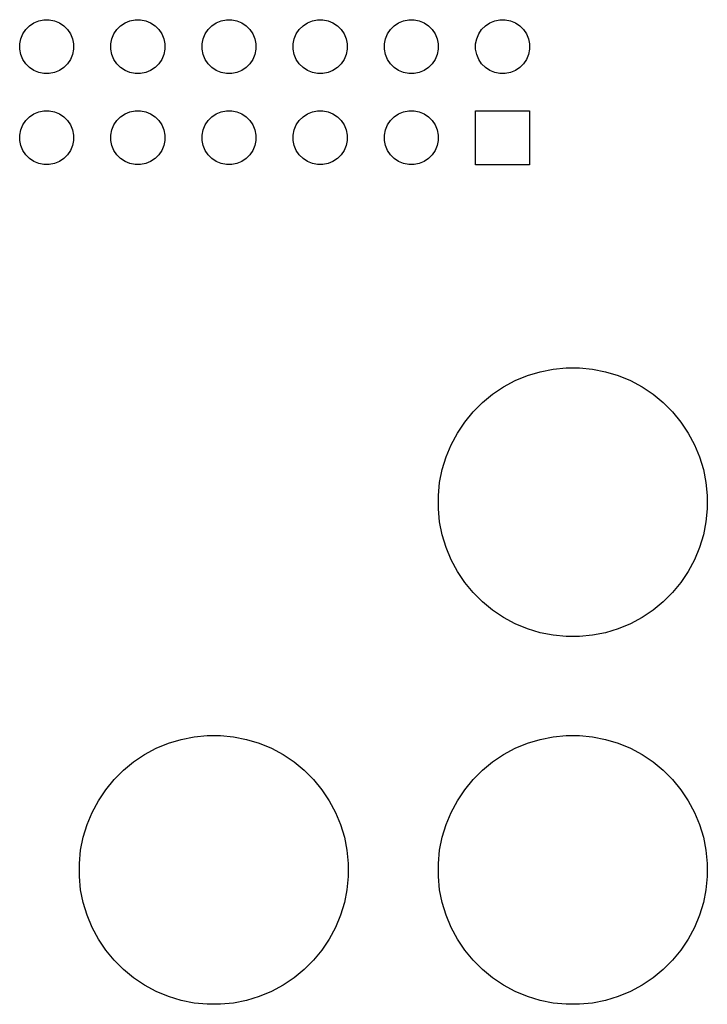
# Model space of a CAD drawing. Header units: millimetres. Extents: x 15 to 175, y 4 to 118.
# Tile 10 of 17: x 156 to 175, y 4 to 31. Entities that reach past the tile are written whole.
import ezdxf

# ---------------------------------------------------------------- set-up
doc = ezdxf.new("R2010")
doc.units = ezdxf.units.MM
doc.layers.add('B.Cu', color=153, linetype='CONTINUOUS', true_color=0x4d7fc4)

msp = doc.modelspace()

# ---------------------------------------------------------------- linework, layer by layer
at = {"layer": 'B.Cu', "linetype": 'CONTINUOUS'}
for p, q in [((156.303758, 31.007036), (156.448728, 31.035872)), ((156.448728, 31.035872), (156.596538, 31.035872)), ((156.596538, 31.035872), (156.741508, 31.007036)), ((158.843758, 31.007036), (158.988728, 31.035872)), ((158.988728, 31.035872), (159.136538, 31.035872)), ((159.136538, 31.035872), (159.281508, 31.007036)), ((161.383758, 31.007036), (161.528728, 31.035872)), ((161.528728, 31.035872), (161.676538, 31.035872)), ((161.676538, 31.035872), (161.821508, 31.007036)), ((163.923758, 31.007036), (164.068728, 31.035872)), ((164.068728, 31.035872), (164.216538, 31.035872)), ((164.216538, 31.035872), (164.361508, 31.007036)), ((166.463758, 31.007036), (166.608728, 31.035872)), ((166.608728, 31.035872), (166.756538, 31.035872)), ((166.756538, 31.035872), (166.901508, 31.007036)), ((169.003758, 31.007036), (169.148728, 31.035872)), ((169.148728, 31.035872), (169.296538, 31.035872)), ((169.296538, 31.035872), (169.441508, 31.007036)), ((155.857664, 30.640936), (155.939783, 30.763836)), ((155.939783, 30.763836), (156.0443, 30.868353)), ((156.0443, 30.868353), (156.1672, 30.950472)), ((156.1672, 30.950472), (156.303758, 31.007036)), ((156.741508, 31.007036), (156.878066, 30.950472)), ((156.878066, 30.950472), (157.000966, 30.868353)), ((157.000966, 30.868353), (157.105483, 30.763836)), ((157.105483, 30.763836), (157.187602, 30.640936)), ((158.397664, 30.640936), (158.479783, 30.763836)), ((158.479783, 30.763836), (158.5843, 30.868353)), ((158.5843, 30.868353), (158.7072, 30.950472)), ((158.7072, 30.950472), (158.843758, 31.007036)), ((159.281508, 31.007036), (159.418066, 30.950472)), ((159.418066, 30.950472), (159.540966, 30.868353)), ((159.540966, 30.868353), (159.645483, 30.763836)), ((159.645483, 30.763836), (159.727602, 30.640936)), ((160.937664, 30.640936), (161.019783, 30.763836)), ((161.019783, 30.763836), (161.1243, 30.868353)), ((161.1243, 30.868353), (161.2472, 30.950472)), ((161.2472, 30.950472), (161.383758, 31.007036)), ((161.821508, 31.007036), (161.958066, 30.950472)), ((161.958066, 30.950472), (162.080966, 30.868353)), ((162.080966, 30.868353), (162.185483, 30.763836)), ((162.185483, 30.763836), (162.267602, 30.640936)), ((163.477664, 30.640936), (163.559783, 30.763836)), ((163.559783, 30.763836), (163.6643, 30.868353)), ((163.6643, 30.868353), (163.7872, 30.950472)), ((163.7872, 30.950472), (163.923758, 31.007036)), ((164.361508, 31.007036), (164.498066, 30.950472)), ((164.498066, 30.950472), (164.620966, 30.868353)), ((164.620966, 30.868353), (164.725483, 30.763836)), ((164.725483, 30.763836), (164.807602, 30.640936)), ((166.017664, 30.640936), (166.099783, 30.763836)), ((166.099783, 30.763836), (166.2043, 30.868353)), ((166.2043, 30.868353), (166.3272, 30.950472)), ((166.3272, 30.950472), (166.463758, 31.007036)), ((166.901508, 31.007036), (167.038066, 30.950472)), ((167.038066, 30.950472), (167.160966, 30.868353)), ((167.160966, 30.868353), (167.265483, 30.763836)), ((167.265483, 30.763836), (167.347602, 30.640936)), ((168.557664, 30.640936), (168.639783, 30.763836)), ((168.639783, 30.763836), (168.7443, 30.868353)), ((168.7443, 30.868353), (168.8672, 30.950472)), ((168.8672, 30.950472), (169.003758, 31.007036)), ((169.441508, 31.007036), (169.578066, 30.950472)), ((169.578066, 30.950472), (169.700966, 30.868353)), ((169.700966, 30.868353), (169.805483, 30.763836)), ((169.805483, 30.763836), (169.887602, 30.640936)), ((155.772264, 30.359408), (155.8011, 30.504378)), ((155.8011, 30.504378), (155.857664, 30.640936)), ((157.187602, 30.640936), (157.244166, 30.504378)), ((157.244166, 30.504378), (157.273002, 30.359408)), ((158.312264, 30.359408), (158.3411, 30.504378)), ((158.3411, 30.504378), (158.397664, 30.640936)), ((159.727602, 30.640936), (159.784166, 30.504378)), ((159.784166, 30.504378), (159.813002, 30.359408)), ((160.852264, 30.359408), (160.8811, 30.504378)), ((160.8811, 30.504378), (160.937664, 30.640936)), ((162.267602, 30.640936), (162.324166, 30.504378)), ((162.324166, 30.504378), (162.353002, 30.359408)), ((163.392264, 30.359408), (163.4211, 30.504378)), ((163.4211, 30.504378), (163.477664, 30.640936)), ((164.807602, 30.640936), (164.864166, 30.504378)), ((164.864166, 30.504378), (164.893002, 30.359408)), ((165.932264, 30.359408), (165.9611, 30.504378)), ((165.9611, 30.504378), (166.017664, 30.640936)), ((167.347602, 30.640936), (167.404166, 30.504378)), ((167.404166, 30.504378), (167.433002, 30.359408)), ((168.472264, 30.359408), (168.5011, 30.504378)), ((168.5011, 30.504378), (168.557664, 30.640936)), ((169.887602, 30.640936), (169.944166, 30.504378)), ((169.944166, 30.504378), (169.973002, 30.359408)), ((155.772264, 30.211598), (155.772264, 30.359408)), ((155.8011, 30.066628), (155.772264, 30.211598)), ((157.273002, 30.211598), (157.244166, 30.066628)), ((157.273002, 30.359408), (157.273002, 30.211598)), ((158.312264, 30.211598), (158.312264, 30.359408)), ((158.3411, 30.066628), (158.312264, 30.211598)), ((159.813002, 30.211598), (159.784166, 30.066628)), ((159.813002, 30.359408), (159.813002, 30.211598)), ((160.852264, 30.211598), (160.852264, 30.359408)), ((160.8811, 30.066628), (160.852264, 30.211598)), ((162.353002, 30.211598), (162.324166, 30.066628)), ((162.353002, 30.359408), (162.353002, 30.211598)), ((163.392264, 30.211598), (163.392264, 30.359408)), ((163.4211, 30.066628), (163.392264, 30.211598)), ((164.893002, 30.211598), (164.864166, 30.066628)), ((164.893002, 30.359408), (164.893002, 30.211598)), ((165.932264, 30.211598), (165.932264, 30.359408)), ((165.9611, 30.066628), (165.932264, 30.211598)), ((167.433002, 30.211598), (167.404166, 30.066628)), ((167.433002, 30.359408), (167.433002, 30.211598)), ((168.472264, 30.211598), (168.472264, 30.359408)), ((168.5011, 30.066628), (168.472264, 30.211598)), ((169.973002, 30.211598), (169.944166, 30.066628)), ((169.973002, 30.359408), (169.973002, 30.211598)), ((155.857664, 29.93007), (155.8011, 30.066628)), ((155.939783, 29.80717), (155.857664, 29.93007)), ((157.187602, 29.93007), (157.105483, 29.80717)), ((157.244166, 30.066628), (157.187602, 29.93007)), ((158.397664, 29.93007), (158.3411, 30.066628)), ((158.479783, 29.80717), (158.397664, 29.93007)), ((159.727602, 29.93007), (159.645483, 29.80717)), ((159.784166, 30.066628), (159.727602, 29.93007)), ((160.937664, 29.93007), (160.8811, 30.066628)), ((161.019783, 29.80717), (160.937664, 29.93007)), ((162.267602, 29.93007), (162.185483, 29.80717)), ((162.324166, 30.066628), (162.267602, 29.93007)), ((163.477664, 29.93007), (163.4211, 30.066628)), ((163.559783, 29.80717), (163.477664, 29.93007)), ((164.807602, 29.93007), (164.725483, 29.80717)), ((164.864166, 30.066628), (164.807602, 29.93007)), ((166.017664, 29.93007), (165.9611, 30.066628)), ((166.099783, 29.80717), (166.017664, 29.93007)), ((167.347602, 29.93007), (167.265483, 29.80717)), ((167.404166, 30.066628), (167.347602, 29.93007)), ((168.557664, 29.93007), (168.5011, 30.066628)), ((168.639783, 29.80717), (168.557664, 29.93007)), ((169.887602, 29.93007), (169.805483, 29.80717)), ((169.944166, 30.066628), (169.887602, 29.93007)), ((156.0443, 29.702653), (155.939783, 29.80717)), ((156.1672, 29.620534), (156.0443, 29.702653)), ((157.000966, 29.702653), (156.878066, 29.620534)), ((157.105483, 29.80717), (157.000966, 29.702653)), ((158.5843, 29.702653), (158.479783, 29.80717)), ((158.7072, 29.620534), (158.5843, 29.702653)), ((159.540966, 29.702653), (159.418066, 29.620534)), ((159.645483, 29.80717), (159.540966, 29.702653)), ((161.1243, 29.702653), (161.019783, 29.80717)), ((161.2472, 29.620534), (161.1243, 29.702653)), ((162.080966, 29.702653), (161.958066, 29.620534)), ((162.185483, 29.80717), (162.080966, 29.702653)), ((163.6643, 29.702653), (163.559783, 29.80717)), ((163.7872, 29.620534), (163.6643, 29.702653)), ((164.620966, 29.702653), (164.498066, 29.620534)), ((164.725483, 29.80717), (164.620966, 29.702653)), ((166.2043, 29.702653), (166.099783, 29.80717)), ((166.3272, 29.620534), (166.2043, 29.702653)), ((167.160966, 29.702653), (167.038066, 29.620534)), ((167.265483, 29.80717), (167.160966, 29.702653)), ((168.7443, 29.702653), (168.639783, 29.80717)), ((168.8672, 29.620534), (168.7443, 29.702653)), ((169.700966, 29.702653), (169.578066, 29.620534)), ((169.805483, 29.80717), (169.700966, 29.702653)), ((156.303758, 29.56397), (156.1672, 29.620534)), ((156.448728, 29.535134), (156.303758, 29.56397)), ((156.596538, 29.535134), (156.448728, 29.535134)), ((156.741508, 29.56397), (156.596538, 29.535134)), ((156.878066, 29.620534), (156.741508, 29.56397)), ((158.843758, 29.56397), (158.7072, 29.620534)), ((158.988728, 29.535134), (158.843758, 29.56397)), ((159.136538, 29.535134), (158.988728, 29.535134)), ((159.281508, 29.56397), (159.136538, 29.535134)), ((159.418066, 29.620534), (159.281508, 29.56397)), ((161.383758, 29.56397), (161.2472, 29.620534)), ((161.528728, 29.535134), (161.383758, 29.56397)), ((161.676538, 29.535134), (161.528728, 29.535134)), ((161.821508, 29.56397), (161.676538, 29.535134)), ((161.958066, 29.620534), (161.821508, 29.56397)), ((163.923758, 29.56397), (163.7872, 29.620534)), ((164.068728, 29.535134), (163.923758, 29.56397)), ((164.216538, 29.535134), (164.068728, 29.535134)), ((164.361508, 29.56397), (164.216538, 29.535134)), ((164.498066, 29.620534), (164.361508, 29.56397)), ((166.463758, 29.56397), (166.3272, 29.620534)), ((166.608728, 29.535134), (166.463758, 29.56397)), ((166.756538, 29.535134), (166.608728, 29.535134)), ((166.901508, 29.56397), (166.756538, 29.535134)), ((167.038066, 29.620534), (166.901508, 29.56397)), ((169.003758, 29.56397), (168.8672, 29.620534)), ((169.148728, 29.535134), (169.003758, 29.56397)), ((169.296538, 29.535134), (169.148728, 29.535134)), ((169.441508, 29.56397), (169.296538, 29.535134)), ((169.578066, 29.620534), (169.441508, 29.56397)), ((155.939783, 28.223836), (156.0443, 28.328353)), ((156.0443, 28.328353), (156.1672, 28.410472)), ((156.1672, 28.410472), (156.303758, 28.467036)), ((156.303758, 28.467036), (156.448728, 28.495872)), ((156.448728, 28.495872), (156.596538, 28.495872)), ((156.596538, 28.495872), (156.741508, 28.467036)), ((156.741508, 28.467036), (156.878066, 28.410472)), ((156.878066, 28.410472), (157.000966, 28.328353)), ((157.000966, 28.328353), (157.105483, 28.223836)), ((158.479783, 28.223836), (158.5843, 28.328353)), ((158.5843, 28.328353), (158.7072, 28.410472)), ((158.7072, 28.410472), (158.843758, 28.467036)), ((158.843758, 28.467036), (158.988728, 28.495872)), ((158.988728, 28.495872), (159.136538, 28.495872)), ((159.136538, 28.495872), (159.281508, 28.467036)), ((159.281508, 28.467036), (159.418066, 28.410472)), ((159.418066, 28.410472), (159.540966, 28.328353)), ((159.540966, 28.328353), (159.645483, 28.223836)), ((161.019783, 28.223836), (161.1243, 28.328353)), ((161.1243, 28.328353), (161.2472, 28.410472)), ((161.2472, 28.410472), (161.383758, 28.467036)), ((161.383758, 28.467036), (161.528728, 28.495872)), ((161.528728, 28.495872), (161.676538, 28.495872)), ((161.676538, 28.495872), (161.821508, 28.467036)), ((161.821508, 28.467036), (161.958066, 28.410472)), ((161.958066, 28.410472), (162.080966, 28.328353)), ((162.080966, 28.328353), (162.185483, 28.223836)), ((163.559783, 28.223836), (163.6643, 28.328353)), ((163.6643, 28.328353), (163.7872, 28.410472)), ((163.7872, 28.410472), (163.923758, 28.467036)), ((163.923758, 28.467036), (164.068728, 28.495872)), ((164.068728, 28.495872), (164.216538, 28.495872)), ((164.216538, 28.495872), (164.361508, 28.467036)), ((164.361508, 28.467036), (164.498066, 28.410472)), ((164.498066, 28.410472), (164.620966, 28.328353)), ((164.620966, 28.328353), (164.725483, 28.223836)), ((166.099783, 28.223836), (166.2043, 28.328353)), ((166.2043, 28.328353), (166.3272, 28.410472)), ((166.3272, 28.410472), (166.463758, 28.467036)), ((166.463758, 28.467036), (166.608728, 28.495872)), ((166.608728, 28.495872), (166.756538, 28.495872)), ((166.756538, 28.495872), (166.901508, 28.467036)), ((166.901508, 28.467036), (167.038066, 28.410472)), ((167.038066, 28.410472), (167.160966, 28.328353)), ((167.160966, 28.328353), (167.265483, 28.223836)), ((168.468633, 26.991503), (168.468633, 28.499503)), ((168.468633, 28.499503), (169.976633, 28.499503)), ((169.976633, 28.499503), (169.976633, 26.991503)), ((155.8011, 27.964378), (155.857664, 28.100936)), ((155.857664, 28.100936), (155.939783, 28.223836)), ((157.105483, 28.223836), (157.187602, 28.100936)), ((157.187602, 28.100936), (157.244166, 27.964378)), ((158.3411, 27.964378), (158.397664, 28.100936)), ((158.397664, 28.100936), (158.479783, 28.223836)), ((159.645483, 28.223836), (159.727602, 28.100936)), ((159.727602, 28.100936), (159.784166, 27.964378)), ((160.8811, 27.964378), (160.937664, 28.100936)), ((160.937664, 28.100936), (161.019783, 28.223836)), ((162.185483, 28.223836), (162.267602, 28.100936)), ((162.267602, 28.100936), (162.324166, 27.964378)), ((163.4211, 27.964378), (163.477664, 28.100936)), ((163.477664, 28.100936), (163.559783, 28.223836)), ((164.725483, 28.223836), (164.807602, 28.100936)), ((164.807602, 28.100936), (164.864166, 27.964378)), ((165.9611, 27.964378), (166.017664, 28.100936)), ((166.017664, 28.100936), (166.099783, 28.223836)), ((167.265483, 28.223836), (167.347602, 28.100936)), ((167.347602, 28.100936), (167.404166, 27.964378)), ((155.772264, 27.819408), (155.8011, 27.964378)), ((155.772264, 27.671598), (155.772264, 27.819408)), ((157.244166, 27.964378), (157.273002, 27.819408)), ((157.273002, 27.819408), (157.273002, 27.671598)), ((158.312264, 27.819408), (158.3411, 27.964378)), ((158.312264, 27.671598), (158.312264, 27.819408)), ((159.784166, 27.964378), (159.813002, 27.819408)), ((159.813002, 27.819408), (159.813002, 27.671598)), ((160.852264, 27.819408), (160.8811, 27.964378)), ((160.852264, 27.671598), (160.852264, 27.819408)), ((162.324166, 27.964378), (162.353002, 27.819408)), ((162.353002, 27.819408), (162.353002, 27.671598)), ((163.392264, 27.819408), (163.4211, 27.964378)), ((163.392264, 27.671598), (163.392264, 27.819408)), ((164.864166, 27.964378), (164.893002, 27.819408)), ((164.893002, 27.819408), (164.893002, 27.671598)), ((165.932264, 27.819408), (165.9611, 27.964378)), ((165.932264, 27.671598), (165.932264, 27.819408)), ((167.404166, 27.964378), (167.433002, 27.819408)), ((167.433002, 27.819408), (167.433002, 27.671598)), ((155.8011, 27.526628), (155.772264, 27.671598)), ((155.857664, 27.39007), (155.8011, 27.526628)), ((157.244166, 27.526628), (157.187602, 27.39007)), ((157.273002, 27.671598), (157.244166, 27.526628)), ((158.3411, 27.526628), (158.312264, 27.671598)), ((158.397664, 27.39007), (158.3411, 27.526628)), ((159.784166, 27.526628), (159.727602, 27.39007)), ((159.813002, 27.671598), (159.784166, 27.526628)), ((160.8811, 27.526628), (160.852264, 27.671598)), ((160.937664, 27.39007), (160.8811, 27.526628)), ((162.324166, 27.526628), (162.267602, 27.39007)), ((162.353002, 27.671598), (162.324166, 27.526628)), ((163.4211, 27.526628), (163.392264, 27.671598)), ((163.477664, 27.39007), (163.4211, 27.526628)), ((164.864166, 27.526628), (164.807602, 27.39007)), ((164.893002, 27.671598), (164.864166, 27.526628)), ((165.9611, 27.526628), (165.932264, 27.671598)), ((166.017664, 27.39007), (165.9611, 27.526628)), ((167.404166, 27.526628), (167.347602, 27.39007)), ((167.433002, 27.671598), (167.404166, 27.526628)), ((155.939783, 27.26717), (155.857664, 27.39007)), ((156.0443, 27.162653), (155.939783, 27.26717)), ((157.105483, 27.26717), (157.000966, 27.162653)), ((157.187602, 27.39007), (157.105483, 27.26717)), ((158.479783, 27.26717), (158.397664, 27.39007)), ((158.5843, 27.162653), (158.479783, 27.26717)), ((159.645483, 27.26717), (159.540966, 27.162653)), ((159.727602, 27.39007), (159.645483, 27.26717)), ((161.019783, 27.26717), (160.937664, 27.39007)), ((161.1243, 27.162653), (161.019783, 27.26717)), ((162.185483, 27.26717), (162.080966, 27.162653)), ((162.267602, 27.39007), (162.185483, 27.26717)), ((163.559783, 27.26717), (163.477664, 27.39007)), ((163.6643, 27.162653), (163.559783, 27.26717)), ((164.725483, 27.26717), (164.620966, 27.162653)), ((164.807602, 27.39007), (164.725483, 27.26717)), ((166.099783, 27.26717), (166.017664, 27.39007)), ((166.2043, 27.162653), (166.099783, 27.26717)), ((167.265483, 27.26717), (167.160966, 27.162653)), ((167.347602, 27.39007), (167.265483, 27.26717)), ((156.1672, 27.080534), (156.0443, 27.162653)), ((156.303758, 27.02397), (156.1672, 27.080534)), ((156.448728, 26.995134), (156.303758, 27.02397)), ((156.596538, 26.995134), (156.448728, 26.995134)), ((156.741508, 27.02397), (156.596538, 26.995134)), ((156.878066, 27.080534), (156.741508, 27.02397)), ((157.000966, 27.162653), (156.878066, 27.080534)), ((158.7072, 27.080534), (158.5843, 27.162653)), ((158.843758, 27.02397), (158.7072, 27.080534)), ((158.988728, 26.995134), (158.843758, 27.02397)), ((159.136538, 26.995134), (158.988728, 26.995134)), ((159.281508, 27.02397), (159.136538, 26.995134)), ((159.418066, 27.080534), (159.281508, 27.02397)), ((159.540966, 27.162653), (159.418066, 27.080534)), ((161.2472, 27.080534), (161.1243, 27.162653)), ((161.383758, 27.02397), (161.2472, 27.080534)), ((161.528728, 26.995134), (161.383758, 27.02397)), ((161.676538, 26.995134), (161.528728, 26.995134)), ((161.821508, 27.02397), (161.676538, 26.995134)), ((161.958066, 27.080534), (161.821508, 27.02397)), ((162.080966, 27.162653), (161.958066, 27.080534)), ((163.7872, 27.080534), (163.6643, 27.162653)), ((163.923758, 27.02397), (163.7872, 27.080534)), ((164.068728, 26.995134), (163.923758, 27.02397)), ((164.216538, 26.995134), (164.068728, 26.995134)), ((164.361508, 27.02397), (164.216538, 26.995134)), ((164.498066, 27.080534), (164.361508, 27.02397)), ((164.620966, 27.162653), (164.498066, 27.080534)), ((166.3272, 27.080534), (166.2043, 27.162653)), ((166.463758, 27.02397), (166.3272, 27.080534)), ((166.608728, 26.995134), (166.463758, 27.02397)), ((166.756538, 26.995134), (166.608728, 26.995134)), ((166.901508, 27.02397), (166.756538, 26.995134)), ((167.038066, 27.080534), (166.901508, 27.02397)), ((167.160966, 27.162653), (167.038066, 27.080534)), ((169.976633, 26.991503), (168.468633, 26.991503)), ((169.916238, 21.116293), (170.268399, 21.22312)), ((170.268399, 21.22312), (170.629336, 21.294915)), ((170.629336, 21.294915), (170.995571, 21.330986)), ((170.995571, 21.330986), (171.363579, 21.330986)), ((171.363579, 21.330986), (171.729814, 21.294915)), ((171.729814, 21.294915), (172.090751, 21.22312)), ((172.090751, 21.22312), (172.442912, 21.116293)), ((169.25169, 20.801985), (169.576243, 20.975463)), ((169.576243, 20.975463), (169.916238, 21.116293)), ((172.442912, 21.116293), (172.782907, 20.975463)), ((172.782907, 20.975463), (173.10746, 20.801985)), ((168.661229, 20.36407), (168.945703, 20.597531)), ((168.945703, 20.597531), (169.25169, 20.801985)), ((173.10746, 20.801985), (173.413447, 20.597531)), ((173.413447, 20.597531), (173.697921, 20.36407)), ((168.401008, 20.103849), (168.661229, 20.36407)), ((173.697921, 20.36407), (173.958142, 20.103849)), ((168.167547, 19.819375), (168.401008, 20.103849)), ((173.958142, 20.103849), (174.191603, 19.819375)), ((167.963093, 19.513388), (168.167547, 19.819375)), ((174.191603, 19.819375), (174.396057, 19.513388)), ((167.789615, 19.188835), (167.963093, 19.513388)), ((174.396057, 19.513388), (174.569535, 19.188835)), ((167.648785, 18.84884), (167.789615, 19.188835)), ((174.569535, 19.188835), (174.710365, 18.84884)), ((167.541958, 18.496679), (167.648785, 18.84884)), ((174.710365, 18.84884), (174.817192, 18.496679)), ((167.470163, 18.135742), (167.541958, 18.496679)), ((174.817192, 18.496679), (174.888987, 18.135742)), ((167.434092, 17.769507), (167.470163, 18.135742)), ((174.888987, 18.135742), (174.925058, 17.769507)), ((167.434092, 17.401499), (167.434092, 17.769507)), ((174.925058, 17.769507), (174.925058, 17.401499)), ((167.470163, 17.035264), (167.434092, 17.401499)), ((174.925058, 17.401499), (174.888987, 17.035264)), ((167.541958, 16.674327), (167.470163, 17.035264)), ((174.888987, 17.035264), (174.817192, 16.674327)), ((167.648785, 16.322166), (167.541958, 16.674327)), ((174.817192, 16.674327), (174.710365, 16.322166)), ((167.789615, 15.982171), (167.648785, 16.322166)), ((174.710365, 16.322166), (174.569535, 15.982171)), ((167.963093, 15.657618), (167.789615, 15.982171)), ((174.569535, 15.982171), (174.396057, 15.657618)), ((168.167547, 15.351631), (167.963093, 15.657618)), ((174.396057, 15.657618), (174.191603, 15.351631)), ((168.401008, 15.067157), (168.167547, 15.351631)), ((174.191603, 15.351631), (173.958142, 15.067157)), ((168.661229, 14.806936), (168.401008, 15.067157)), ((173.958142, 15.067157), (173.697921, 14.806936)), ((168.945703, 14.573475), (168.661229, 14.806936)), ((169.25169, 14.369021), (168.945703, 14.573475)), ((173.413447, 14.573475), (173.10746, 14.369021)), ((173.697921, 14.806936), (173.413447, 14.573475)), ((169.576243, 14.195543), (169.25169, 14.369021)), ((173.10746, 14.369021), (172.782907, 14.195543)), ((169.916238, 14.054713), (169.576243, 14.195543)), ((170.268399, 13.947886), (169.916238, 14.054713)), ((172.442912, 14.054713), (172.090751, 13.947886)), ((172.782907, 14.195543), (172.442912, 14.054713)), ((170.629336, 13.876091), (170.268399, 13.947886)), ((170.995571, 13.84002), (170.629336, 13.876091)), ((171.363579, 13.84002), (170.995571, 13.84002)), ((171.729814, 13.876091), (171.363579, 13.84002)), ((172.090751, 13.947886), (171.729814, 13.876091)), ((160.268399, 10.97312), (160.629336, 11.044915)), ((160.629336, 11.044915), (160.995571, 11.080986)), ((160.995571, 11.080986), (161.363579, 11.080986)), ((161.363579, 11.080986), (161.729814, 11.044915)), ((161.729814, 11.044915), (162.090751, 10.97312)), ((170.268399, 10.97312), (170.629336, 11.044915)), ((170.629336, 11.044915), (170.995571, 11.080986)), ((170.995571, 11.080986), (171.363579, 11.080986)), ((171.363579, 11.080986), (171.729814, 11.044915)), ((171.729814, 11.044915), (172.090751, 10.97312)), ((159.25169, 10.551985), (159.576243, 10.725463)), ((159.576243, 10.725463), (159.916238, 10.866293)), ((159.916238, 10.866293), (160.268399, 10.97312)), ((162.090751, 10.97312), (162.442912, 10.866293)), ((162.442912, 10.866293), (162.782907, 10.725463)), ((162.782907, 10.725463), (163.10746, 10.551985)), ((169.25169, 10.551985), (169.576243, 10.725463)), ((169.576243, 10.725463), (169.916238, 10.866293)), ((169.916238, 10.866293), (170.268399, 10.97312)), ((172.090751, 10.97312), (172.442912, 10.866293)), ((172.442912, 10.866293), (172.782907, 10.725463)), ((172.782907, 10.725463), (173.10746, 10.551985)), ((158.945703, 10.347531), (159.25169, 10.551985)), ((163.10746, 10.551985), (163.413447, 10.347531)), ((168.945703, 10.347531), (169.25169, 10.551985)), ((173.10746, 10.551985), (173.413447, 10.347531)), ((158.661229, 10.11407), (158.945703, 10.347531)), ((163.413447, 10.347531), (163.697921, 10.11407)), ((168.661229, 10.11407), (168.945703, 10.347531)), ((173.413447, 10.347531), (173.697921, 10.11407)), ((158.401008, 9.853849), (158.661229, 10.11407)), ((163.697921, 10.11407), (163.958142, 9.853849)), ((168.401008, 9.853849), (168.661229, 10.11407)), ((173.697921, 10.11407), (173.958142, 9.853849)), ((158.167547, 9.569375), (158.401008, 9.853849)), ((163.958142, 9.853849), (164.191603, 9.569375)), ((168.167547, 9.569375), (168.401008, 9.853849)), ((173.958142, 9.853849), (174.191603, 9.569375)), ((157.963093, 9.263388), (158.167547, 9.569375)), ((164.191603, 9.569375), (164.396057, 9.263388)), ((167.963093, 9.263388), (168.167547, 9.569375)), ((174.191603, 9.569375), (174.396057, 9.263388)), ((157.789615, 8.938835), (157.963093, 9.263388)), ((164.396057, 9.263388), (164.569535, 8.938835)), ((167.789615, 8.938835), (167.963093, 9.263388)), ((174.396057, 9.263388), (174.569535, 8.938835)), ((157.648785, 8.59884), (157.789615, 8.938835)), ((164.569535, 8.938835), (164.710365, 8.59884)), ((167.648785, 8.59884), (167.789615, 8.938835)), ((174.569535, 8.938835), (174.710365, 8.59884)), ((157.541958, 8.246679), (157.648785, 8.59884)), ((164.710365, 8.59884), (164.817192, 8.246679)), ((167.541958, 8.246679), (167.648785, 8.59884)), ((174.710365, 8.59884), (174.817192, 8.246679)), ((157.470163, 7.885742), (157.541958, 8.246679)), ((164.817192, 8.246679), (164.888987, 7.885742)), ((167.470163, 7.885742), (167.541958, 8.246679)), ((174.817192, 8.246679), (174.888987, 7.885742)), ((157.434092, 7.519507), (157.470163, 7.885742)), ((164.888987, 7.885742), (164.925058, 7.519507)), ((167.434092, 7.519507), (167.470163, 7.885742)), ((174.888987, 7.885742), (174.925058, 7.519507)), ((157.434092, 7.151499), (157.434092, 7.519507)), ((164.925058, 7.519507), (164.925058, 7.151499)), ((167.434092, 7.151499), (167.434092, 7.519507)), ((174.925058, 7.519507), (174.925058, 7.151499)), ((157.470163, 6.785264), (157.434092, 7.151499)), ((164.925058, 7.151499), (164.888987, 6.785264)), ((167.470163, 6.785264), (167.434092, 7.151499)), ((174.925058, 7.151499), (174.888987, 6.785264)), ((157.541958, 6.424327), (157.470163, 6.785264)), ((164.888987, 6.785264), (164.817192, 6.424327)), ((167.541958, 6.424327), (167.470163, 6.785264)), ((174.888987, 6.785264), (174.817192, 6.424327)), ((157.648785, 6.072166), (157.541958, 6.424327)), ((164.817192, 6.424327), (164.710365, 6.072166)), ((167.648785, 6.072166), (167.541958, 6.424327)), ((174.817192, 6.424327), (174.710365, 6.072166)), ((157.789615, 5.732171), (157.648785, 6.072166)), ((164.710365, 6.072166), (164.569535, 5.732171)), ((167.789615, 5.732171), (167.648785, 6.072166)), ((174.710365, 6.072166), (174.569535, 5.732171)), ((157.963093, 5.407618), (157.789615, 5.732171)), ((164.569535, 5.732171), (164.396057, 5.407618)), ((167.963093, 5.407618), (167.789615, 5.732171)), ((174.569535, 5.732171), (174.396057, 5.407618)), ((158.167547, 5.101631), (157.963093, 5.407618)), ((164.396057, 5.407618), (164.191603, 5.101631)), ((168.167547, 5.101631), (167.963093, 5.407618)), ((174.396057, 5.407618), (174.191603, 5.101631)), ((158.401008, 4.817157), (158.167547, 5.101631)), ((164.191603, 5.101631), (163.958142, 4.817157)), ((168.401008, 4.817157), (168.167547, 5.101631)), ((174.191603, 5.101631), (173.958142, 4.817157)), ((158.661229, 4.556936), (158.401008, 4.817157)), ((163.958142, 4.817157), (163.697921, 4.556936)), ((168.661229, 4.556936), (168.401008, 4.817157)), ((173.958142, 4.817157), (173.697921, 4.556936)), ((158.945703, 4.323475), (158.661229, 4.556936)), ((163.697921, 4.556936), (163.413447, 4.323475)), ((168.945703, 4.323475), (168.661229, 4.556936)), ((173.697921, 4.556936), (173.413447, 4.323475)), ((159.25169, 4.119021), (158.945703, 4.323475)), ((159.576243, 3.945543), (159.25169, 4.119021)), ((163.10746, 4.119021), (162.782907, 3.945543)), ((163.413447, 4.323475), (163.10746, 4.119021)), ((169.25169, 4.119021), (168.945703, 4.323475)), ((169.576243, 3.945543), (169.25169, 4.119021)), ((173.10746, 4.119021), (172.782907, 3.945543)), ((173.413447, 4.323475), (173.10746, 4.119021)), ((159.916238, 3.804713), (159.576243, 3.945543)), ((162.782907, 3.945543), (162.442912, 3.804713)), ((169.916238, 3.804713), (169.576243, 3.945543)), ((172.782907, 3.945543), (172.442912, 3.804713)), ((160.268399, 3.697886), (159.916238, 3.804713)), ((160.629336, 3.626091), (160.268399, 3.697886)), ((160.995571, 3.59002), (160.629336, 3.626091)), ((161.363579, 3.59002), (160.995571, 3.59002)), ((161.729814, 3.626091), (161.363579, 3.59002)), ((162.090751, 3.697886), (161.729814, 3.626091)), ((162.442912, 3.804713), (162.090751, 3.697886)), ((170.268399, 3.697886), (169.916238, 3.804713)), ((170.629336, 3.626091), (170.268399, 3.697886)), ((170.995571, 3.59002), (170.629336, 3.626091)), ((171.363579, 3.59002), (170.995571, 3.59002)), ((171.729814, 3.626091), (171.363579, 3.59002)), ((172.090751, 3.697886), (171.729814, 3.626091)), ((172.442912, 3.804713), (172.090751, 3.697886))]:
    msp.add_line(p, q, dxfattribs=at)

doc.saveas('drawing.dxf')
